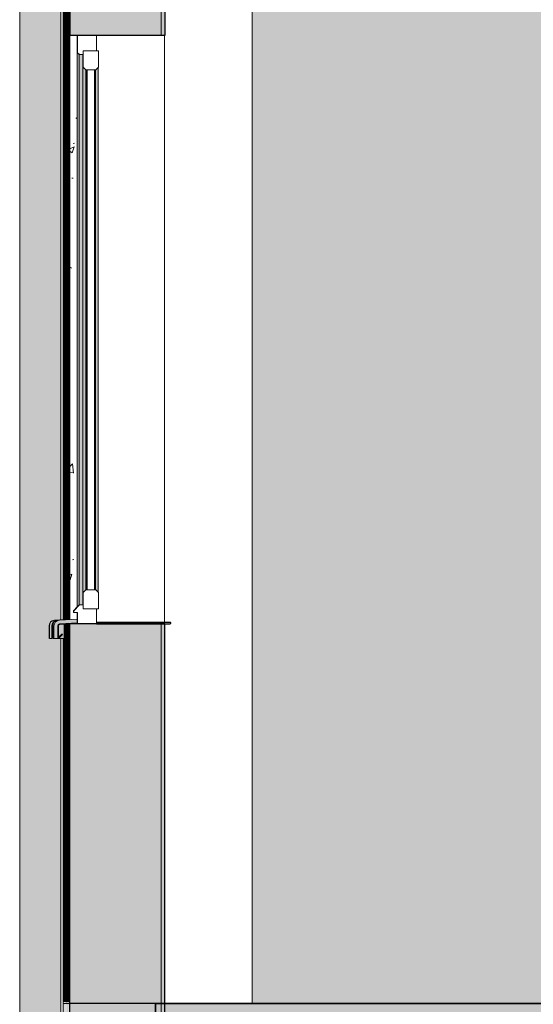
# Model space of a CAD drawing. Header units: millimetres. Extents: x -48837 to 98707, y -908 to 19261.
# Tile 106 of 143: x -25969 to -24616, y 7365 to 9959. Entities that reach past the tile are written whole.
import ezdxf

# ---------------------------------------------------------------- set-up
doc = ezdxf.new("R2010")
doc.units = ezdxf.units.MM
for name, color, linetype, lineweight in [('A-FLOR', 192, 'Continuous', 9), ('A-FLOR-PATT', 8, 'Continuous', 35), ('A-GENM', 13, 'Continuous', 9), ('A-GLAZ', 151, 'Continuous', 9), ('A-GLAZ-SILL', 1, 'Continuous', 9), ('A-WALL', 113, 'Continuous', 9), ('A-WALL-PATT', 111, 'Continuous', 9)]:
    doc.layers.add(name, color=color, linetype=linetype, lineweight=lineweight)
pattern_1 = [(89.954, (-25839.905, 5000), (0.174203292, -15.9391449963), [14.593, -160.525]), (270.627, (-25839.905, 5000), (-0.0337388, 191.0570706), [1.328, -14.612]), (90.01, (-25839.891, 4998.672), (0.1414361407, 175.1180273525), [15.921, -175.135]), (89.947, (-25839.905, 5050.8), (0.259109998, -42.04225767), [20.619, -226.807]), (90.006, (-25839.884, 5047.297), (0.229089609, 247.426025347), [24.122, -265.346]), (270.354, (-25839.905, 5050.8), (0.2263003, 247.4261207), [3.504, -38.539]), (89.857, (-25839.881, 5038.1), (0.144763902, -102.265679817), [6.827, -75.096]), (270.081, (-25839.881, 5038.1), (0.060610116, 184.188269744), [8.522, -93.743]), (89.982, (-25839.869, 5029.578), (0.2037368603, 81.922940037), [15.349, -168.839]), (89.928, (-25839.905, 5000), (0.0032550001, 84.5550626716), [2.041, -98.775, 2.041, -101.558, -102.439]), (89.928, (-25839.905, 5000), (0.0032550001, 84.5550626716), [-204.415, 2.041, -100.398]), (89.583, (-25839.905, 5000), (0.06410896, 100.18018666), [0.438, -12.227, 0.438, -20.682, -8.372]), (89.583, (-25839.905, 5000), (0.06410896, 100.18018666), [-33.784, 0.438, -7.934]), (270.086, (-25839.96, 5000), (0.129598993, -5.7288119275), [1.801, -32.317, 1.801, -104.648, -141.251]), (270.086, (-25839.96, 5000), (0.129598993, -5.7288119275), [-140.568, 1.801, -139.449]), (270.06, (-25839.984, 5000), (0.1413728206, 25.4271619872), [2.265, -53.505, 2.265, -86.624, -126.126]), (270.06, (-25839.984, 5000), (0.1413728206, 25.4271619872), [-144.659, 2.265, -123.861])]
pattern_2 = [(50, (-11043.55, 5000), (182.1839, -15.9384), [19.05, -209.55]), (355, (-11043.55, 5000), (-35.2424, 191.0566), [15.24, -167.64]), (100.451, (-11028.37, 4998.67), (146.9425, 175.1167), [16.19, -178.09]), (46.184, (-11043.55, 5050.8), (271.0796, -42.0426), [28.575, -314.325]), (96.636, (-11020.96, 5047.3), (237.4025, 247.427), [24.285, -267.135]), (351.184, (-11043.55, 5050.8), (237.4046, 247.425), [22.86, -251.46]), (21, (-11018.15, 5038.1), (151.6149, -102.2655), [19.05, -209.55]), (326, (-11018.15, 5038.1), (61.8024, 184.1877), [15.24, -167.64]), (71.451, (-11005.52, 5029.58), (213.417, 81.9214), [16.19, -178.09]), (37.5, (-11043.55, 5000), (3.08832, 84.55508), [3.353, -162.255, 3.353, -166.827, -168.275]), (37.5, (-11043.55, 5000), (3.08832, 84.55508), [-335.788, 3.353, -164.922]), (7.5, (-11043.55, 5000), (66.81944, 100.18075), [3.353, -93.675, 3.353, -158.445, -64.135]), (7.5, (-11043.55, 5000), (66.81944, 100.18075), [-258.826, 3.353, -60.782]), (327.5, (-11100.194, 5000), (135.5905, -5.7289), [3.353, -60.147, 3.353, -194.767, -262.89]), (327.5, (-11100.194, 5000), (135.5905, -5.7289), [-261.62, 3.353, -259.537]), (317.5, (-11125.59, 5000), (148.1289, 25.4268), [3.353, -79.197, 3.353, -128.219, -186.69]), (317.5, (-11125.59, 5000), (148.1289, 25.4268), [-214.122, 3.353, -183.337])]
pattern_3 = [(50, (-11044.99, 5000), (182.1839, -15.9384), [19.05, -209.55]), (355, (-11044.99, 5000), (-35.2424, 191.0566), [15.24, -167.64]), (100.451, (-11029.8, 4998.67), (146.9425, 175.1167), [16.19, -178.09]), (46.184, (-11045, 5050.8), (271.0796, -42.0426), [28.575, -314.325]), (96.636, (-11022.4, 5047.3), (237.4025, 247.427), [24.285, -267.135]), (351.184, (-11045, 5050.8), (237.4046, 247.425), [22.86, -251.46]), (21, (-11019.59, 5038.1), (151.6149, -102.2655), [19.05, -209.55]), (326, (-11019.59, 5038.1), (61.8024, 184.1877), [15.24, -167.64]), (71.451, (-11006.95, 5029.58), (213.417, 81.9214), [16.19, -178.09]), (37.5, (-11044.99, 5000), (3.08832, 84.55508), [3.353, -162.255, 3.353, -166.827, -168.275]), (37.5, (-11044.99, 5000), (3.08832, 84.55508), [-335.788, 3.353, -164.922]), (7.5, (-11044.99, 5000), (66.81944, 100.18075), [3.353, -93.675, 3.353, -158.445, -64.135]), (7.5, (-11044.99, 5000), (66.81944, 100.18075), [-258.826, 3.353, -60.782]), (327.5, (-11101.63, 5000), (135.5905, -5.7289), [3.353, -60.147, 3.353, -194.767, -262.89]), (327.5, (-11101.63, 5000), (135.5905, -5.7289), [-261.62, 3.353, -259.537]), (317.5, (-11127.03, 5000), (148.1289, 25.4268), [3.353, -79.197, 3.353, -128.219, -186.69]), (317.5, (-11127.03, 5000), (148.1289, 25.4268), [-214.122, 3.353, -183.337])]
pattern_4 = [(50, (-11047.86, 5000), (182.1839, -15.9384), [19.05, -209.55]), (355, (-11047.86, 5000), (-35.2424, 191.0566), [15.24, -167.64]), (100.451, (-11032.68, 4998.67), (146.9425, 175.1167), [16.19, -178.09]), (46.184, (-11047.86, 5050.8), (271.0796, -42.0426), [28.575, -314.325]), (96.636, (-11025.27, 5047.3), (237.4025, 247.427), [24.285, -267.135]), (351.184, (-11047.86, 5050.8), (237.4046, 247.425), [22.86, -251.46]), (21, (-11022.46, 5038.1), (151.6149, -102.2655), [19.05, -209.55]), (326, (-11022.46, 5038.1), (61.8024, 184.1877), [15.24, -167.64]), (71.451, (-11009.83, 5029.58), (213.417, 81.9214), [16.19, -178.09]), (37.5, (-11047.86, 5000), (3.08832, 84.55508), [3.353, -162.255, 3.353, -166.827, -168.275]), (37.5, (-11047.86, 5000), (3.08832, 84.55508), [-335.788, 3.353, -164.922]), (7.5, (-11047.86, 5000), (66.81944, 100.18075), [3.353, -93.675, 3.353, -158.445, -64.135]), (7.5, (-11047.86, 5000), (66.81944, 100.18075), [-258.826, 3.353, -60.782]), (327.5, (-11104.5, 5000), (135.5905, -5.7289), [3.353, -60.147, 3.353, -194.767, -262.89]), (327.5, (-11104.5, 5000), (135.5905, -5.7289), [-261.62, 3.353, -259.537]), (317.5, (-11129.9, 5000), (148.1289, 25.4268), [3.353, -79.197, 3.353, -128.219, -186.69]), (317.5, (-11129.9, 5000), (148.1289, 25.4268), [-214.122, 3.353, -183.337])]
pattern_5 = [(50, (-11049.3, 5000), (182.1839, -15.9384), [19.05, -209.55]), (355, (-11049.3, 5000), (-35.2424, 191.0566), [15.24, -167.64]), (100.451, (-11034.12, 4998.67), (146.9425, 175.1167), [16.19, -178.09]), (46.184, (-11049.3, 5050.8), (271.0796, -42.0426), [28.575, -314.325]), (96.636, (-11026.7, 5047.3), (237.4025, 247.427), [24.285, -267.135]), (351.184, (-11049.3, 5050.8), (237.4046, 247.425), [22.86, -251.46]), (21, (-11023.9, 5038.1), (151.6149, -102.2655), [19.05, -209.55]), (326, (-11023.9, 5038.1), (61.8024, 184.1877), [15.24, -167.64]), (71.451, (-11011.26, 5029.58), (213.417, 81.9214), [16.19, -178.09]), (37.5, (-11049.3, 5000), (3.08832, 84.55508), [3.353, -162.255, 3.353, -166.827, -168.275]), (37.5, (-11049.3, 5000), (3.08832, 84.55508), [-335.788, 3.353, -164.922]), (7.5, (-11049.3, 5000), (66.81944, 100.18075), [3.353, -93.675, 3.353, -158.445, -64.135]), (7.5, (-11049.3, 5000), (66.81944, 100.18075), [-258.826, 3.353, -60.782]), (327.5, (-11105.94, 5000), (135.5905, -5.7289), [3.353, -60.147, 3.353, -194.767, -262.89]), (327.5, (-11105.94, 5000), (135.5905, -5.7289), [-261.62, 3.353, -259.537]), (317.5, (-11131.34, 5000), (148.1289, 25.4268), [3.353, -79.197, 3.353, -128.219, -186.69]), (317.5, (-11131.34, 5000), (148.1289, 25.4268), [-214.122, 3.353, -183.337])]

# ---------------------------------------------------------------- blocks, each defined once
blk = doc.blocks.new('Conduit Gaz - Conduit Gaz-1063074-Coupe 1')
at = {"layer": 'A-GENM'}
h = blk.add_hatch(color=256, dxfattribs=at)
h.paths.add_polyline_path([(-25915, 4165.3), (-25915, 11222.8), (-25969, 11222.8), (-25969, 4165.3), (-25920.1, 4165.3)])
h.paths.add_polyline_path([(-25918.4, 11166.5), (-25918.4, 11170.5), (-25916.4, 11168.5), (-25918.4, 11166.5)])
h = blk.add_hatch(color=256, dxfattribs=at)
h.paths.add_polyline_path([(-25862.8, 11220.6), (-25862.8, 11220.7), (-25862.1, 11222.8), (-25862.8, 11222.8), (-25862.8, 11220.7)])
h.paths.add_polyline_path([(-25906.1, 4165.3), (-25861, 4165.3), (-25861.8, 5083.9), (-25891.8, 5083.9), (-25890.7, 5119.7), (-25886.6, 5127.8), (-25874.7, 5132.1), (-25861, 5132.8), (-25861.7, 8329.3), (-25891.8, 8329.3), (-25890.7, 8365.2), (-25886.6, 8373.2), (-25874.6, 8377.5), (-25861, 8378.3), (-25861, 11027.4), (-25868.5, 11027.4), (-25868.1, 11075), (-25861, 11075), (-25861, 11114.5), (-25913.5, 11168.5), (-25862.8, 11220.6), (-25862.8, 11222.8), (-25915, 11222.8), (-25915, 4165.3)])
for p, q in [((-25969, 11222.8), (-25969, 4165.3)), ((-25861, 8378.3), (-25861, 11027.4)), ((-25861, 5132.8), (-25861, 8329.3))]:
    blk.add_line(p, q, dxfattribs=at)
blk = doc.blocks.new('Fenêtre type 1 - 115 x 155 cm-V8-Coupe 1')
at = {"layer": 'A-GLAZ', "lineweight": 25}
for points in [[(-25817.3, 8412.3), (-25812.3, 8418), (-25812.3, 9867.3), (-25817.3, 9872.3), (-25817.3, 8417.3)], [(-25811.6, 8417.3), (-25802.3, 8417.3), (-25802.3, 9867.3), (-25812.3, 9867.3), (-25812.3, 8417.3)], [(-25802.3, 8450.2), (-25795.2, 8457.3), (-25795.2, 9827.3), (-25802.3, 9834.4), (-25802.3, 8457.3)], [(-25795.2, 9827.3), (-25795.2, 9828), (-25801.6, 9833.7)], [(-25762.3, 8450.9), (-25762.3, 9833.7), (-25769.3, 9827.3), (-25768.7, 8457.3)], [(-25792.3, 8457.3), (-25791.6, 8457.3), (-25792.3, 8459.6)], [(-25817.4, 8412.3), (-25817.3, 8412.3), (-25817.4, 8417.3)], [(-25802.3, 8417.3), (-25801.6, 8417.3), (-25802.3, 8425.9)], [(-25817.3, 8369.8), (-25816.6, 8369.9), (-25817.4, 8369.9)]]:
    blk.add_hatch(color=9, dxfattribs=at).paths.add_polyline_path(points)
h = blk.add_hatch(color=9, dxfattribs=at)
h.paths.add_polyline_path([(-25794.5, 8457.3), (-25792.3, 8457.3), (-25792.3, 9827.3), (-25795.2, 9827.3), (-25795.2, 8457.3)])
h.paths.add_polyline_path([(-25771.6, 8457.3), (-25769.3, 8457.3), (-25769.3, 9827.3), (-25771.6, 9827.3), (-25771.6, 8480.2)])
at = {"layer": 'A-GLAZ-SILL', "lineweight": 25}
for points in [[(-25868.8, 8329.3), (-25868.2, 8364.8), (-25865.4, 8367.2), (-25863.3, 8367.4), (-25817.3, 8369.9), (-25817.3, 8379.9), (-25864.6, 8377.4), (-25874.7, 8372.7), (-25878.8, 8362.4), (-25878.8, 8329.3)], [(-25857.6, 8329.3), (-25852.3, 8329.3), (-25852.5, 8366.5), (-25864, 8365.9), (-25866.6, 8362.4), (-25866.6, 8332.2), (-25857.2, 8340), (-25857.1, 8338.8), (-25866.5, 8329.3)], [(-25868.8, 8329.3), (-25868.1, 8329.3), (-25868.8, 8345.9)]]:
    blk.add_hatch(color=9, dxfattribs=at).paths.add_polyline_path(points)
at = {"layer": 'A-GLAZ'}
for p, q in [((-25817.4, 9872.3), (-25817.4, 9917.3)), ((-25817.3, 8412.3), (-25817.3, 9872.3)), ((-25812.3, 9867.3), (-25817.3, 9872.3)), ((-25817.3, 9872.3), (-25816.6, 9872.3)), ((-25812.3, 9867.3), (-25812.3, 8417.3)), ((-25811.6, 9867.3), (-25812.3, 9867.3)), ((-25802.3, 9867.3), (-25802.3, 9834.4)), ((-25802.3, 8450.2), (-25802.3, 9834.4)), ((-25802.3, 9834.4), (-25801.6, 9834.4)), ((-25795.2, 9827.3), (-25802.3, 9834.4)), ((-25762.3, 9833.7), (-25762.3, 8450.9)), ((-25795.2, 9827.3), (-25795.2, 8457.3)), ((-25795.2, 9827.3), (-25794.5, 9827.3)), ((-25792.3, 9827.3), (-25792.3, 8457.3)), ((-25769.3, 9827.3), (-25769.3, 8457.3)), ((-25795.2, 8457.3), (-25802.3, 8450.2)), ((-25794.5, 8457.3), (-25795.2, 8457.3)), ((-25801.6, 8450.2), (-25802.3, 8450.2)), ((-25802.3, 8450.2), (-25802.3, 8417.3)), ((-25827.4, 8402.3), (-25817.4, 8412.3)), ((-25817.3, 8412.3), (-25817.4, 8412.3)), ((-25817.3, 8412.3), (-25817.4, 8412.3)), ((-25812.3, 8417.3), (-25817.3, 8412.3)), ((-25811.6, 8417.3), (-25812.3, 8417.3)), ((-25827.4, 8397.3), (-25827.4, 8402.3)), ((-25826.6, 8402.3), (-25827.4, 8402.3)), ((-25826.6, 8397.3), (-25827.4, 8397.3)), ((-25817.4, 8379.9), (-25817.4, 8397.3)), ((-25572.5, 8371.3), (-25572.4, 8371.3)), ((-25572.4, 8368.3), (-25572.5, 8368.3)), ((-25572.4, 8371.3), (-25571.6, 8371.3)), ((-25571.6, 8368.3), (-25572.4, 8368.3))]:
    blk.add_line(p, q, dxfattribs=at)
at = {"layer": 'A-GLAZ', "lineweight": 18}
for p, q in [((-25816.6, 9917.3), (-25816.6, 9872.3)), ((-25816.6, 9917.3), (-25766.6, 9917.3)), ((-25766.6, 9877.3), (-25766.6, 9917.3)), ((-25811.6, 9867.3), (-25816.6, 9872.3)), ((-25801.6, 9867.3), (-25811.6, 9867.3)), ((-25801.6, 9834.4), (-25801.6, 9877.3)), ((-25761.6, 9877.3), (-25801.6, 9877.3)), ((-25801.6, 9867.3), (-25801.6, 9877.3)), ((-25766.6, 9877.3), (-25801.6, 9877.3)), ((-25761.6, 9877.3), (-25761.6, 9834.4)), ((-25801.6, 9834.4), (-25794.5, 9827.3)), ((-25761.6, 9834.4), (-25768.7, 9827.3)), ((-25794.5, 9827.3), (-25768.7, 9827.3)), ((-25791.6, 9827.3), (-25791.6, 8457.3)), ((-25791.6, 9827.3), (-25771.6, 9827.3)), ((-25771.6, 8457.3), (-25771.6, 9827.3)), ((-25801.6, 8450.2), (-25794.5, 8457.3)), ((-25794.5, 8457.3), (-25768.7, 8457.3)), ((-25771.6, 8457.3), (-25791.6, 8457.3)), ((-25761.6, 8450.2), (-25768.7, 8457.3)), ((-25801.6, 8407.3), (-25801.6, 8450.2)), ((-25761.6, 8407.3), (-25761.6, 8450.2)), ((-25826.6, 8402.3), (-25811.6, 8417.3)), ((-25811.6, 8417.3), (-25801.6, 8417.3)), ((-25801.6, 8407.3), (-25801.6, 8417.3)), ((-25801.6, 8407.3), (-25761.6, 8407.3)), ((-25766.6, 8407.3), (-25801.6, 8407.3)), ((-25766.6, 8367.3), (-25766.6, 8407.3)), ((-25826.6, 8397.3), (-25826.6, 8402.3)), ((-25816.6, 8397.3), (-25826.6, 8397.3)), ((-25816.6, 8397.3), (-25816.6, 8367.3)), ((-25766.6, 8367.3), (-25816.6, 8367.3))]:
    blk.add_line(p, q, dxfattribs=at)
at = {"layer": 'A-GLAZ', "lineweight": 25}
for p, q in [((-25766.6, 8372.3), (-25572.6, 8372.3)), ((-25766.6, 8372.3), (-25766.6, 8367.3)), ((-25766.6, 8367.3), (-25572.6, 8367.3)), ((-25572.6, 8372.3), (-25571.6, 8371.3)), ((-25572.6, 8367.3), (-25571.6, 8368.3)), ((-25571.6, 8371.3), (-25571.6, 8368.3))]:
    blk.add_line(p, q, dxfattribs=at)
at = {"layer": 'A-GLAZ-SILL'}
for p, q in [((-25817.3, 8379.9), (-25864.6, 8377.4)), ((-25817.3, 8379.9), (-25817.3, 8369.9)), ((-25878.8, 8362.4), (-25878.8, 8329.3)), ((-25868.8, 8362.4), (-25868.8, 8329.3)), ((-25852.3, 8329.3), (-25852.3, 8366.5)), ((-25868.8, 8329.3), (-25878.8, 8329.3)), ((-25868.8, 8329.3), (-25868.1, 8329.3)), ((-25852.3, 8329.3), (-25867.3, 8329.3)), ((-25858.4, 8340.4), (-25866.6, 8332.2)), ((-25858.4, 8340.4), (-25857.6, 8340.4))]:
    blk.add_line(p, q, dxfattribs=at)
at = {"layer": 'A-GLAZ-SILL', "lineweight": 18}
for p, q in [((-25868.1, 8362.4), (-25868.1, 8329.3)), ((-25866.6, 8331.4), (-25866.6, 8362.4)), ((-25816.6, 8369.9), (-25863.3, 8367.4)), ((-25816.6, 8368.4), (-25863.2, 8365.9)), ((-25816.6, 8368.4), (-25816.6, 8369.9)), ((-25868.1, 8329.3), (-25866.6, 8329.3)), ((-25857.6, 8340.4), (-25866.6, 8331.4)), ((-25866.6, 8329.3), (-25856.6, 8339.3)), ((-25856.6, 8339.3), (-25857.6, 8340.4))]:
    blk.add_line(p, q, dxfattribs=at)
for radius in [5, 3.54]:
    blk.add_arc((-25863.1, 8362.4), radius, 93, 180, dxfattribs=at)
at = {"layer": 'A-GLAZ-SILL'}
for major_axis in [(0, 15), (0, 5), (0, 3.54)]:
    blk.add_ellipse((-25863.8, 8362.4), major_axis=major_axis, ratio=1, start_param=0.05236, end_param=1.570796, dxfattribs=at)
blk = doc.blocks.new('Fenêtre type 1 - 115 x 155 cm-V9-Coupe 1')
at = {"layer": 'A-GLAZ-SILL'}
blk.add_hatch(color=254, dxfattribs=at).paths.add_polyline_path([(-25882.1, 8329.3), (-25881.9, 8362.7), (-25877.9, 8372.7), (-25866.5, 8377.5), (-25868.9, 8377.4), (-25879, 8372.7), (-25883.2, 8359.7), (-25883.2, 8329.3)])
h = blk.add_hatch(color=254, dxfattribs=at)
h.paths.add_polyline_path([(-25878.8, 8329.3), (-25877.9, 8364.8), (-25874.7, 8372.7), (-25864.1, 8377.4), (-25868.2, 8377.2), (-25877.9, 8372.7), (-25882.1, 8361.7), (-25882.1, 8329.3)])
h.paths.add_polyline_path([(-25868.1, 8329.3), (-25866.6, 8330.1), (-25867.3, 8330.4)])
h.paths.add_polyline_path([(-25867.3, 8362.4), (-25863.3, 8367.4), (-25866.7, 8366.5), (-25868.7, 8363.7), (-25868.1, 8362.4), (-25867.3, 8362.4)])
for p, q in [((-25840.5, 8378.9), (-25868.9, 8377.4)), ((-25840.5, 8378.8), (-25867.8, 8377.4)), ((-25883.2, 8362.4), (-25883.2, 8329.3)), ((-25882.1, 8362.4), (-25882.1, 8329.3)), ((-25882.1, 8329.3), (-25878.8, 8329.3))]:
    blk.add_line(p, q, dxfattribs=at)
for centre in [(-25868.2, 8362.4), (-25867.1, 8362.4)]:
    blk.add_ellipse(centre, major_axis=(0, 15), ratio=1, start_param=0.05236, end_param=1.570796, dxfattribs=at)
blk = doc.blocks.new('Fenêtre type 1 - 115 x 155 cm-V10-Coupe 1')
at = {"layer": 'A-GLAZ-SILL'}
for points in [[(-25883.5, 8329.3), (-25882.5, 8364.8), (-25877.9, 8373.4), (-25867.8, 8377.5), (-25870.8, 8377.2), (-25880.5, 8372.7), (-25884.6, 8359.7), (-25884.6, 8329.3)], [(-25883.2, 8329.3), (-25882.1, 8365.2), (-25877.9, 8373.2), (-25867.8, 8377.5), (-25870.8, 8376.7), (-25879.5, 8372.5), (-25883.5, 8362.3), (-25883.5, 8329.3)]]:
    blk.add_hatch(color=254, dxfattribs=at).paths.add_polyline_path(points)
for p, q in [((-25841.9, 8378.9), (-25870.4, 8377.4)), ((-25884.6, 8362.4), (-25884.6, 8329.3)), ((-25883.5, 8362.4), (-25883.5, 8329.3))]:
    blk.add_line(p, q, dxfattribs=at)
for centre in [(-25869.6, 8362.4), (-25868.5, 8362.4)]:
    blk.add_ellipse(centre, major_axis=(0, 15), ratio=1, start_param=0.05236, end_param=1.570796, dxfattribs=at)
blk = doc.blocks.new('Fenêtre type 1 - 115 x 155 cm-V13-Coupe 1')
at = {"layer": 'A-GLAZ-SILL'}
for points in [[(-25890.7, 8329.3), (-25890.6, 8362.7), (-25886.6, 8372.7), (-25874.7, 8377.5), (-25880.5, 8376.1), (-25887.7, 8372.7), (-25891.8, 8359.7), (-25891.8, 8329.3)], [(-25884.6, 8329.3), (-25883.5, 8365.2), (-25879, 8373.4), (-25867.8, 8377.5), (-25879.4, 8376.1), (-25886.6, 8372.7), (-25890.7, 8361), (-25890.7, 8329.3)]]:
    blk.add_hatch(color=254, dxfattribs=at).paths.add_polyline_path(points)
for p, q in [((-25849.1, 8378.9), (-25877.6, 8377.4)), ((-25849.1, 8378.8), (-25876.5, 8377.4)), ((-25891.8, 8362.4), (-25891.8, 8329.3)), ((-25890.7, 8362.4), (-25890.7, 8329.3)), ((-25890.7, 8329.3), (-25884.6, 8329.3))]:
    blk.add_line(p, q, dxfattribs=at)
for centre in [(-25876.8, 8362.4), (-25875.7, 8362.4)]:
    blk.add_ellipse(centre, major_axis=(0, 15), ratio=1, start_param=0.05236, end_param=1.570796, dxfattribs=at)

msp = doc.modelspace()

# ---------------------------------------------------------------- hatches: boundary and pattern name
at = {"layer": 'A-FLOR-PATT'}
h = msp.add_hatch(color=7, dxfattribs=at)
h.paths.add_polyline_path([(-25611.588, 7167.308), (-14041.582, 7167.308), (-14041.582, 7367.308), (-25611.588, 7367.308)])
h.paths.add_polyline_path([(-4976.821, 7167.308), (-4976.821, 7367.308), (-7668.579, 7367.308), (-7668.579, 7167.308), (-5194.719, 7167.308)])
at = {"layer": 'A-WALL'}
h = msp.add_hatch(color=7, dxfattribs=at)
h.paths.add_polyline_path([(-25596.588, 7367.308), (-25586.588, 7367.308), (-25586.588, 8367.308), (-25596.588, 8367.308), (-25596.588, 8345.855)])
h.paths.add_polyline_path([(-25596.588, 9917.308), (-25586.588, 9917.308), (-25586.588, 11053.308), (-25596.588, 11053.308), (-25596.588, 10266.101)])
h = msp.add_hatch(color=7, dxfattribs=at)
h.paths.add_polyline_path([(-25586.588, 4121.873), (-25586.588, 5121.873), (-25596.588, 5121.873), (-25596.588, 4121.873)])
h.paths.add_polyline_path([(-25596.588, 6671.873), (-25586.588, 6671.873), (-25586.588, 7367.308), (-25596.588, 7367.308), (-25596.588, 7065.692)])
at = {"layer": 'A-WALL-PATT'}
h = msp.add_hatch(color=7, dxfattribs=at)
h.paths.add_polyline_path([(-25679.996, 7367.308), (-25596.588, 7367.308), (-25596.588, 8367.308), (-25836.588, 8367.308), (-25836.588, 7367.308), (-25735.663, 7367.308)])
h.paths.add_polyline_path([(-25596.588, 9917.308), (-25596.588, 11053.308), (-25836.588, 11053.308), (-25836.588, 9917.308), (-25679.996, 9917.308)])
h = msp.add_hatch(color=256, dxfattribs=at)
h.paths.add_polyline_path([(-23898.668, 7367.308), (-20109.647, 7367.308), (-20109.647, 10123.308), (-25356.482, 10123.308), (-25356.482, 7367.308)])
h.paths.add_polyline_path([(-18727.258, 7367.308), (-17204.104, 7367.308), (-17204.104, 9665.382), (-18736.661, 9665.382), (-18736.661, 9417.308), (-18727.258, 9417.308), (-18727.258, 7385.733)])
h.paths.add_polyline_path([(-21999.206, 8367.308), (-23159.192, 8368.311), (-23159.191, 8372.308), (-23149.206, 8372.308), (-23149.206, 9917.308), (-21999.206, 9917.308), (-21999.206, 8372.308), (-21989.192, 8371.305), (-21989.193, 8367.308)])
h.paths.add_polyline_path([(-21659.193, 8367.308), (-21659.192, 8372.308), (-21649.206, 8372.308), (-21649.206, 9917.308), (-20499.207, 9917.308), (-20499.207, 8372.308), (-20489.193, 8371.305), (-20489.193, 8367.308), (-21649.206, 8367.308)])
h.paths.add_polyline_path([(2736.552, 10853.308), (2837.345, 10853.308), (2837.345, 11053.243), (2751.552, 11053.243), (2751.552, 11038.768), (2736.552, 11033.308), (-4316.085, 11033.308), (-4316.085, 10998.543), (-4276.085, 10998.543), (-4276.085, 10948.543), (-4316.085, 10948.543), (-4316.085, 10853.308), (2722.455, 10853.308)])
h.paths.add_polyline_path([(-20448.291, 10853.308), (-20448.291, 11033.308), (-21193.223, 11033.308), (-21193.223, 10937.532), (-21524.854, 10937.532), (-21524.854, 11033.308), (-21584.143, 11033.308), (-21584.143, 10937.198), (-21058.877, 10937.198), (-21058.877, 10853.308)])
h.paths.add_polyline_path([(-19445.347, 10853.308), (-19091.831, 10853.308), (-19091.831, 11033.308), (-20151.772, 11033.308), (-20151.772, 10853.308), (-19993.839, 10853.308)])
h.paths.add_polyline_path([(-23898.668, 10853.308), (-23303.016, 10853.308), (-23303.016, 11033.308), (-25178.353, 11033.308), (-25178.353, 10853.308), (-24789.332, 10853.308)])
h.paths.add_polyline_path([(-25338.592, 10853.308), (-25338.592, 11033.308), (-25488.99, 11033.308), (-25504.004, 11038.768), (-25504.004, 11053.243), (-25586.588, 11053.124), (-25586.588, 10853.308)])
h.paths.add_polyline_path([(-23006.497, 10853.308), (-21880.662, 10853.308), (-21880.662, 11033.308), (-23006.497, 11033.308), (-23006.497, 10906.183)])
h.paths.add_polyline_path([(-6511.97, 10853.308), (-6511.97, 11023.308), (-6519.477, 11023.308), (-6519.477, 11033.308), (-7608.237, 11033.308), (-7608.237, 10998.543), (-7568.199, 10998.543), (-7568.199, 10948.543), (-7608.237, 10948.543), (-7608.237, 10853.308), (-6636.47, 10853.308)])
h.paths.add_polyline_path([(-5361.712, 10853.308), (-5361.712, 10948.543), (-5401.75, 10948.543), (-5400.673, 10998.543), (-5361.712, 10998.543), (-5361.712, 11033.308), (-5853.553, 11033.308), (-5853.553, 11023.308), (-5861.06, 11023.308), (-5861.06, 10853.308), (-5640.051, 10853.308)])
h.paths.add_polyline_path([(-18554.683, 10853.308), (-17969.744, 10853.308), (-17969.744, 11023.308), (-17977.251, 11023.308), (-17977.251, 11033.308), (-18795.312, 11033.308), (-18795.312, 10853.308)])
h.paths.add_polyline_path([(-16768.595, 10853.308), (-16636.893, 10853.308), (-16636.893, 11033.308), (-16761.088, 11033.308), (-16761.088, 11023.308), (-16768.595, 11023.308), (-16768.595, 10906.183)])
h.paths.add_polyline_path([(-9041.76, 10853.308), (-9004.973, 10853.308), (-9004.973, 10948.543), (-9041.76, 10948.543), (-9041.76, 10878.67)])
h.paths.add_polyline_path([(-9004.973, 10998.543), (-9004.973, 11033.308), (-9041.76, 11033.308), (-9041.76, 10998.543)])
h = msp.add_hatch(dxfattribs=at)
h.set_pattern_fill('FP_3', color=256, style=0, pattern_type=2)
h.set_pattern_definition(pattern_1)
h.paths.add_polyline_path([(-25836.588, 7367.308), (-25837.614, 7371.873), (-25838.831, 8367.191), (-25838.859, 8367.189), (-25838.859, 7371.873)])
h.paths.add_polyline_path([(-25836.588, 7367.308), (-25839.051, 7371.873), (-25839.387, 8367.162), (-25840.296, 8367.114), (-25840.296, 7371.873)])
h.paths.add_polyline_path([(-25836.588, 7367.308), (-25840.487, 7371.873), (-25841.704, 8367.04), (-25841.732, 8365.912), (-25841.732, 7371.873)])
h.paths.add_polyline_path([(-25836.588, 7367.308), (-25841.923, 7371.873), (-25843.14, 8366.965), (-25843.168, 8365.912), (-25843.168, 7371.873)])
h.paths.add_polyline_path([(-25836.588, 7367.308), (-25843.36, 7371.873), (-25844.268, 8366.906), (-25844.605, 8365.912), (-25844.605, 7371.873)])
h.paths.add_polyline_path([(-25854.1, 7367.308), (-25853.414, 7371.873), (-25854.1, 7385.733)])
h.paths.add_polyline_path([(-25854.1, 7367.308), (-25851.978, 7371.873), (-25852.899, 8329.308), (-25853.223, 8329.308), (-25853.223, 7371.873)])
h.paths.add_polyline_path([(-25854.1, 7367.308), (-25850.542, 7371.873), (-25851.758, 8366.513), (-25851.787, 8365.912), (-25851.787, 7371.873)])
h.paths.add_polyline_path([(-25836.588, 7367.308), (-25844.796, 7371.873), (-25846.013, 8366.814), (-25846.041, 8365.912), (-25846.996, 7371.332), (-25854.1, 7367.308), (-25846.996, 7367.308)])
h.paths.add_polyline_path([(-25854.1, 7367.308), (-25846.233, 7371.873), (-25847.449, 8366.739), (-25847.477, 8365.912), (-25847.477, 7371.873)])
h.paths.add_polyline_path([(-25854.1, 7367.308), (-25847.669, 7371.873), (-25848.577, 8366.68), (-25848.914, 8365.912), (-25848.914, 7371.873)])
h.paths.add_polyline_path([(-25854.1, 7367.308), (-25849.105, 7371.873), (-25850.278, 8366.591), (-25850.35, 8365.912), (-25850.35, 7371.873)])
h.paths.add_polyline_path([(-25849.177, 8378.505), (-25849.105, 8378.509), (-25849.131, 11028.327), (-25850.35, 11027.433), (-25850.278, 9917.308), (-25849.177, 9917.308), (-25849.177, 8379.872)])
h.paths.add_polyline_path([(-25848.914, 8378.519), (-25847.669, 8378.584), (-25847.677, 11028.857), (-25848.914, 11027.433), (-25848.914, 8379.872)])
h.paths.add_polyline_path([(-25847.477, 8378.594), (-25847.406, 8378.598), (-25846.261, 8378.658), (-25846.233, 8378.66), (-25846.996, 11029.105), (-25847.477, 11028.929), (-25847.477, 8379.872)])
h.paths.add_polyline_path([(-25854.1, 8378.624), (-25853.414, 8378.66), (-25854.1, 8379.872)])
h.paths.add_polyline_path([(-25840.559, 8378.656), (-25840.487, 8378.66), (-25840.489, 11031.473), (-25841.732, 11031.02), (-25841.66, 9917.308), (-25840.559, 9917.308), (-25840.559, 8379.872)])
h.paths.add_polyline_path([(-25846.041, 8378.67), (-25845.969, 8378.673), (-25844.825, 8378.733), (-25844.796, 8379.872), (-25844.82, 11029.896), (-25846.041, 11029.452), (-25846.041, 8379.872)])
h.paths.add_polyline_path([(-25853.223, 8378.67), (-25851.978, 8379.872), (-25851.987, 11027.433), (-25853.223, 11027.433), (-25853.223, 8379.872)])
h.paths.add_polyline_path([(-25840.296, 8378.67), (-25839.051, 8379.872), (-25839.051, 11031.996), (-25840.296, 11031.543), (-25840.296, 8379.872)])
h.paths.add_polyline_path([(-25844.605, 8378.745), (-25843.36, 8379.872), (-25843.368, 11030.425), (-25844.605, 11029.975), (-25844.605, 8379.872)])
h.paths.add_polyline_path([(-25851.787, 8378.745), (-25851.715, 8379.872), (-25850.57, 8378.809), (-25850.542, 8379.872), (-25851.588, 11027.433), (-25851.787, 11027.433), (-25851.787, 8379.872)])
h.paths.add_polyline_path([(-25838.859, 8378.745), (-25838.787, 8379.872), (-25837.643, 8378.809), (-25837.614, 8379.872), (-25837.614, 11032.519), (-25838.858, 11032.067), (-25838.859, 8379.872)])
h.paths.add_polyline_path([(-25841.995, 8378.806), (-25841.923, 8379.872), (-25841.925, 11030.95), (-25843.167, 11030.498), (-25841.995, 8379.872)])
h.paths.add_polyline_path([(-25837.423, 8378.82), (-25837.351, 8379.872), (-25837.423, 8379.872)])
h = msp.add_hatch(dxfattribs=at)
h.set_pattern_fill('FP_3', color=256, style=0, pattern_type=2)
h.set_pattern_definition(pattern_1)
h.paths.add_polyline_path([(-25836.588, 7367.308), (-25837.614, 7371.873), (-25838.831, 8367.191), (-25838.859, 8367.189), (-25838.859, 7371.873)])
h.paths.add_polyline_path([(-25836.588, 7367.308), (-25839.051, 7371.873), (-25839.387, 8367.162), (-25840.296, 8367.114), (-25840.296, 7371.873)])
h.paths.add_polyline_path([(-25836.588, 7367.308), (-25840.487, 7371.873), (-25841.704, 8367.04), (-25841.732, 8365.912), (-25841.732, 7371.873)])
h.paths.add_polyline_path([(-25836.588, 7367.308), (-25841.923, 7371.873), (-25843.14, 8366.965), (-25843.168, 8365.912), (-25843.168, 7371.873)])
h.paths.add_polyline_path([(-25836.588, 7367.308), (-25843.36, 7371.873), (-25844.268, 8366.906), (-25844.605, 8365.912), (-25844.605, 7371.873)])
h.paths.add_polyline_path([(-25854.1, 7367.308), (-25853.414, 7371.873), (-25854.1, 7385.733)])
h.paths.add_polyline_path([(-25854.1, 7367.308), (-25851.978, 7371.873), (-25852.899, 8329.308), (-25853.223, 8329.308), (-25853.223, 7371.873)])
h.paths.add_polyline_path([(-25854.1, 7367.308), (-25850.542, 7371.873), (-25851.758, 8366.513), (-25851.787, 8365.912), (-25851.787, 7371.873)])
h.paths.add_polyline_path([(-25836.588, 7367.308), (-25844.796, 7371.873), (-25846.013, 8366.814), (-25846.041, 8365.912), (-25846.996, 7371.332), (-25854.1, 7367.308), (-25846.996, 7367.308)])
h.paths.add_polyline_path([(-25854.1, 7367.308), (-25846.233, 7371.873), (-25847.449, 8366.739), (-25847.477, 8365.912), (-25847.477, 7371.873)])
h.paths.add_polyline_path([(-25854.1, 7367.308), (-25847.669, 7371.873), (-25848.577, 8366.68), (-25848.914, 8365.912), (-25848.914, 7371.873)])
h.paths.add_polyline_path([(-25854.1, 7367.308), (-25849.105, 7371.873), (-25850.278, 8366.591), (-25850.35, 8365.912), (-25850.35, 7371.873)])
h.paths.add_polyline_path([(-25849.177, 8378.505), (-25849.105, 8378.509), (-25849.131, 11028.327), (-25850.35, 11027.433), (-25850.278, 9917.308), (-25849.177, 9917.308), (-25849.177, 8379.872)])
h.paths.add_polyline_path([(-25848.914, 8378.519), (-25847.669, 8378.584), (-25847.677, 11028.857), (-25848.914, 11027.433), (-25848.914, 8379.872)])
h.paths.add_polyline_path([(-25847.477, 8378.594), (-25847.406, 8378.598), (-25846.261, 8378.658), (-25846.233, 8378.66), (-25846.996, 11029.105), (-25847.477, 11028.929), (-25847.477, 8379.872)])
h.paths.add_polyline_path([(-25854.1, 8378.624), (-25853.414, 8378.66), (-25854.1, 8379.872)])
h.paths.add_polyline_path([(-25840.559, 8378.656), (-25840.487, 8378.66), (-25840.489, 11031.473), (-25841.732, 11031.02), (-25841.66, 9917.308), (-25840.559, 9917.308), (-25840.559, 8379.872)])
h.paths.add_polyline_path([(-25846.041, 8378.67), (-25845.969, 8378.673), (-25844.825, 8378.733), (-25844.796, 8379.872), (-25844.82, 11029.896), (-25846.041, 11029.452), (-25846.041, 8379.872)])
h.paths.add_polyline_path([(-25853.223, 8378.67), (-25851.978, 8379.872), (-25851.987, 11027.433), (-25853.223, 11027.433), (-25853.223, 8379.872)])
h.paths.add_polyline_path([(-25840.296, 8378.67), (-25839.051, 8379.872), (-25839.051, 11031.996), (-25840.296, 11031.543), (-25840.296, 8379.872)])
h.paths.add_polyline_path([(-25844.605, 8378.745), (-25843.36, 8379.872), (-25843.368, 11030.425), (-25844.605, 11029.975), (-25844.605, 8379.872)])
h.paths.add_polyline_path([(-25851.787, 8378.745), (-25851.715, 8379.872), (-25850.57, 8378.809), (-25850.542, 8379.872), (-25851.588, 11027.433), (-25851.787, 11027.433), (-25851.787, 8379.872)])
h.paths.add_polyline_path([(-25838.859, 8378.745), (-25838.787, 8379.872), (-25837.643, 8378.809), (-25837.614, 8379.872), (-25837.614, 11032.519), (-25838.858, 11032.067), (-25838.859, 8379.872)])
h.paths.add_polyline_path([(-25841.995, 8378.806), (-25841.923, 8379.872), (-25841.925, 11030.95), (-25843.167, 11030.498), (-25841.995, 8379.872)])
h.paths.add_polyline_path([(-25837.423, 8378.82), (-25837.351, 8379.872), (-25837.423, 8379.872)])
h = msp.add_hatch(dxfattribs=at)
h.set_pattern_fill('FP_12', color=256, style=0, pattern_type=2)
h.set_pattern_definition(pattern_4)
h.paths.add_polyline_path([(-25841.66, 8378.824), (-25840.56, 8379.872), (-25840.559, 9917.308), (-25841.66, 9917.308), (-25841.66, 8379.872)])
h = msp.add_hatch(dxfattribs=at)
h.set_pattern_fill('FP_12', color=256, style=0, pattern_type=2)
h.set_pattern_definition(pattern_4)
h.paths.add_polyline_path([(-25841.66, 8378.824), (-25840.56, 8379.872), (-25840.559, 9917.308), (-25841.66, 9917.308), (-25841.66, 8379.872)])
h = msp.add_hatch(dxfattribs=at)
h.set_pattern_fill('FP_10', color=256, style=0, pattern_type=2)
h.set_pattern_definition(pattern_2)
h.paths.add_polyline_path([(-25817.351, 8367.308), (-25817.351, 8368.316), (-25819.164, 8367.308)])
h.paths.add_polyline_path([(-25837.351, 8378.824), (-25817.351, 8379.872), (-25817.351, 8397.308), (-25826.588, 8397.308), (-25826.588, 8403.068), (-25817.351, 8412.308), (-25817.351, 9917.308), (-25837.351, 9917.308), (-25837.351, 8379.872)])
h = msp.add_hatch(dxfattribs=at)
h.set_pattern_fill('FP_10', color=256, style=0, pattern_type=2)
h.set_pattern_definition(pattern_2)
h.paths.add_polyline_path([(-25817.351, 8367.308), (-25817.351, 8368.316), (-25819.164, 8367.308)])
h.paths.add_polyline_path([(-25837.351, 8378.824), (-25817.351, 8379.872), (-25817.351, 8397.308), (-25826.588, 8397.308), (-25826.588, 8403.068), (-25817.351, 8412.308), (-25817.351, 9917.308), (-25837.351, 9917.308), (-25837.351, 8379.872)])
h = msp.add_hatch(dxfattribs=at)
h.set_pattern_fill('FP_3', color=256, style=0, pattern_type=2)
h.set_pattern_definition(pattern_1)
h.paths.add_polyline_path([(-25854.339, 7367.308), (-25854.1, 7367.308), (-25854.339, 7385.733)])
h.paths.add_polyline_path([(-25854.339, 8378.611), (-25854.1, 8378.624), (-25854.339, 8379.872)])
h = msp.add_hatch(dxfattribs=at)
h.set_pattern_fill('FP_3', color=256, style=0, pattern_type=2)
h.set_pattern_definition(pattern_1)
h.paths.add_polyline_path([(-25854.339, 7367.308), (-25854.1, 7367.308), (-25854.339, 7385.733)])
h.paths.add_polyline_path([(-25854.339, 8378.611), (-25854.1, 8378.624), (-25854.339, 8379.872)])
h = msp.add_hatch(dxfattribs=at)
h.set_pattern_fill('FP_13', color=256, style=0, pattern_type=2)
h.set_pattern_definition(pattern_5)
h.paths.add_polyline_path([(-25843.096, 8378.824), (-25841.995, 8379.872), (-25843.096, 8379.872)])
h = msp.add_hatch(dxfattribs=at)
h.set_pattern_fill('FP_13', color=256, style=0, pattern_type=2)
h.set_pattern_definition(pattern_5)
h.paths.add_polyline_path([(-25843.096, 8378.824), (-25841.995, 8379.872), (-25843.096, 8379.872)])
h = msp.add_hatch(dxfattribs=at)
h.set_pattern_fill('FP_11', color=256, style=0, pattern_type=2)
h.set_pattern_definition(pattern_3)
h.paths.add_polyline_path([(-25838.787, 8378.749), (-25837.686, 8379.872), (-25838.787, 8379.872)])
h = msp.add_hatch(dxfattribs=at)
h.set_pattern_fill('FP_11', color=256, style=0, pattern_type=2)
h.set_pattern_definition(pattern_3)
h.paths.add_polyline_path([(-25838.787, 8378.749), (-25837.686, 8379.872), (-25838.787, 8379.872)])
h = msp.add_hatch(color=256, dxfattribs=at)
h.paths.add_polyline_path([(-16549.553, 4121.873), (-15978.07, 4121.873), (-15977.276, 6211.873), (-15975.354, 6211.873), (-15975.354, 7167.308), (-18736.584, 7167.308), (-18736.584, 6206.873), (-18728.584, 6206.873), (-18728.651, 4121.873), (-18069.56, 4121.873), (-18069.553, 6206.873), (-16549.553, 6206.873), (-16549.553, 4122.883)])
h.paths.add_polyline_path([(-4886.362, 4121.873), (-4865.319, 4121.873), (-4865.319, 5121.873), (-4886.362, 5121.873), (-4886.362, 4123.965)])
h.paths.add_polyline_path([(-25844.796, 7363.308), (-25837.351, 7363.652), (-25837.423, 7366.901), (-25844.605, 7363.402)])
h.paths.add_polyline_path([(-25853.223, 7363.308), (-25847.477, 7364.461), (-25854.1, 7367.308), (-25853.414, 7363.308)])
h = msp.add_hatch(dxfattribs=at)
h.set_pattern_fill('FP_3', color=256, style=0, pattern_type=2)
h.set_pattern_definition(pattern_1)
h.paths.add_polyline_path([(-25847.669, 4121.873), (-25848.053, 5121.272), (-25848.914, 5120.476), (-25848.914, 4121.873)])
h.paths.add_polyline_path([(-25846.041, 4121.873), (-25844.796, 4121.873), (-25844.868, 5121.439), (-25846.041, 5120.476), (-25846.041, 4185.323)])
h.paths.add_polyline_path([(-25843.168, 4121.873), (-25841.923, 4121.873), (-25841.995, 5121.589), (-25843.168, 5120.476), (-25843.168, 4185.323)])
h.paths.add_polyline_path([(-25841.732, 4121.873), (-25840.487, 4121.873), (-25840.559, 5121.665), (-25841.732, 5120.476), (-25841.732, 4185.323)])
h.paths.add_polyline_path([(-25851.27, 4121.873), (-25850.542, 4121.873), (-25851.588, 5121.087), (-25851.787, 5120.476), (-25851.277, 4121.873)])
h.paths.add_polyline_path([(-25838.859, 4121.873), (-25837.614, 4121.873), (-25837.686, 5121.815), (-25838.859, 5121.754), (-25838.859, 4185.323)])
h.paths.add_polyline_path([(-25837.423, 4121.873), (-25836.588, 4121.873), (-25837.423, 4185.323)])
h.paths.add_polyline_path([(-25847.477, 4121.873), (-25846.233, 4121.873), (-25846.996, 5121.327), (-25847.477, 5120.476), (-25847.477, 4185.323)])
h.paths.add_polyline_path([(-25849.105, 4121.873), (-25849.177, 5121.213), (-25850.35, 5120.476), (-25850.35, 4121.873)])
h.paths.add_polyline_path([(-25839.051, 4121.873), (-25839.912, 5121.699), (-25840.296, 5121.678), (-25840.296, 4121.873)])
h.paths.add_polyline_path([(-25844.605, 4121.873), (-25843.36, 4121.873), (-25844.221, 5121.473), (-25844.605, 5120.476), (-25844.605, 4185.323)])
h.paths.add_polyline_path([(-25854.091, 4165.316), (-25853.414, 4165.316), (-25854.1, 4165.316)])
h.paths.add_polyline_path([(-25853.223, 4165.316), (-25851.978, 4165.316), (-25852.349, 5083.873), (-25853.223, 5083.873), (-25853.223, 4185.323)])
h.paths.add_polyline_path([(-25846.304, 5132.919), (-25846.233, 5132.923), (-25846.996, 7363.308), (-25847.477, 7363.308), (-25846.304, 5134.437)])
h.paths.add_polyline_path([(-25844.796, 7363.308), (-25836.588, 7367.308), (-25854.1, 7367.308), (-25846.996, 7364.254)])
h.paths.add_polyline_path([(-25846.041, 5132.933), (-25845.969, 5132.937), (-25844.868, 5132.995), (-25844.796, 5132.998), (-25844.796, 7363.308), (-25846.041, 7363.308), (-25846.041, 5134.437)])
h.paths.add_polyline_path([(-25844.605, 5133.008), (-25843.36, 5133.074), (-25843.36, 7363.308), (-25844.605, 7363.308), (-25844.605, 5134.437)])
h.paths.add_polyline_path([(-25843.168, 5133.084), (-25843.097, 5133.087), (-25841.995, 5133.145), (-25841.923, 5133.149), (-25841.923, 7363.308), (-25843.168, 7363.308), (-25843.168, 5134.437)])
h.paths.add_polyline_path([(-25841.732, 5133.159), (-25841.661, 5133.163), (-25840.559, 5133.22), (-25840.487, 5133.224), (-25840.487, 7363.308), (-25841.732, 7363.308), (-25841.732, 5134.437)])
h.paths.add_polyline_path([(-25854.1, 5133.188), (-25853.414, 5133.224), (-25854.1, 5134.437)])
h.paths.add_polyline_path([(-25840.296, 5133.234), (-25839.051, 5134.437), (-25839.051, 7363.308), (-25840.296, 7363.308), (-25840.296, 5134.437)])
h.paths.add_polyline_path([(-25853.223, 5133.234), (-25851.978, 5134.437), (-25851.978, 7363.308), (-25853.223, 7363.308), (-25853.223, 5134.437)])
h.paths.add_polyline_path([(-25849.177, 5133.296), (-25849.105, 5134.437), (-25849.105, 7363.308), (-25850.35, 7363.308), (-25849.177, 5134.437)])
h.paths.add_polyline_path([(-25848.914, 5133.309), (-25847.669, 5134.437), (-25847.669, 7363.308), (-25848.914, 7363.308), (-25848.914, 5134.437)])
h.paths.add_polyline_path([(-25838.859, 5133.309), (-25838.788, 5134.437), (-25837.686, 5133.371), (-25837.614, 5134.437), (-25837.614, 7363.308), (-25838.859, 7363.308), (-25838.859, 5134.437)])
h.paths.add_polyline_path([(-25851.787, 5133.309), (-25851.715, 5134.437), (-25851.715, 6671.873), (-25850.614, 6671.873), (-25850.542, 7363.308), (-25851.787, 7363.308), (-25851.787, 5134.437)])
h.paths.add_polyline_path([(-25837.423, 5133.385), (-25837.351, 5134.437), (-25837.423, 5134.437)])
h = msp.add_hatch(dxfattribs=at)
h.set_pattern_fill('FP_3', color=256, style=0, pattern_type=2)
h.set_pattern_definition(pattern_1)
h.paths.add_polyline_path([(-25847.669, 4121.873), (-25848.053, 5121.272), (-25848.914, 5120.476), (-25848.914, 4121.873)])
h.paths.add_polyline_path([(-25846.041, 4121.873), (-25844.796, 4121.873), (-25844.868, 5121.439), (-25846.041, 5120.476), (-25846.041, 4185.323)])
h.paths.add_polyline_path([(-25843.168, 4121.873), (-25841.923, 4121.873), (-25841.995, 5121.589), (-25843.168, 5120.476), (-25843.168, 4185.323)])
h.paths.add_polyline_path([(-25841.732, 4121.873), (-25840.487, 4121.873), (-25840.559, 5121.665), (-25841.732, 5120.476), (-25841.732, 4185.323)])
h.paths.add_polyline_path([(-25851.27, 4121.873), (-25850.542, 4121.873), (-25851.588, 5121.087), (-25851.787, 5120.476), (-25851.277, 4121.873)])
h.paths.add_polyline_path([(-25838.859, 4121.873), (-25837.614, 4121.873), (-25837.686, 5121.815), (-25838.859, 5121.754), (-25838.859, 4185.323)])
h.paths.add_polyline_path([(-25837.423, 4121.873), (-25836.588, 4121.873), (-25837.423, 4185.323)])
h.paths.add_polyline_path([(-25847.477, 4121.873), (-25846.233, 4121.873), (-25846.996, 5121.327), (-25847.477, 5120.476), (-25847.477, 4185.323)])
h.paths.add_polyline_path([(-25849.105, 4121.873), (-25849.177, 5121.213), (-25850.35, 5120.476), (-25850.35, 4121.873)])
h.paths.add_polyline_path([(-25839.051, 4121.873), (-25839.912, 5121.699), (-25840.296, 5121.678), (-25840.296, 4121.873)])
h.paths.add_polyline_path([(-25844.605, 4121.873), (-25843.36, 4121.873), (-25844.221, 5121.473), (-25844.605, 5120.476), (-25844.605, 4185.323)])
h.paths.add_polyline_path([(-25854.091, 4165.316), (-25853.414, 4165.316), (-25854.1, 4165.316)])
h.paths.add_polyline_path([(-25853.223, 4165.316), (-25851.978, 4165.316), (-25852.349, 5083.873), (-25853.223, 5083.873), (-25853.223, 4185.323)])
h.paths.add_polyline_path([(-25846.304, 5132.919), (-25846.233, 5132.923), (-25846.996, 7363.308), (-25847.477, 7363.308), (-25846.304, 5134.437)])
h.paths.add_polyline_path([(-25844.796, 7363.308), (-25836.588, 7367.308), (-25854.1, 7367.308), (-25846.996, 7364.254)])
h.paths.add_polyline_path([(-25846.041, 5132.933), (-25845.969, 5132.937), (-25844.868, 5132.995), (-25844.796, 5132.998), (-25844.796, 7363.308), (-25846.041, 7363.308), (-25846.041, 5134.437)])
h.paths.add_polyline_path([(-25844.605, 5133.008), (-25843.36, 5133.074), (-25843.36, 7363.308), (-25844.605, 7363.308), (-25844.605, 5134.437)])
h.paths.add_polyline_path([(-25843.168, 5133.084), (-25843.097, 5133.087), (-25841.995, 5133.145), (-25841.923, 5133.149), (-25841.923, 7363.308), (-25843.168, 7363.308), (-25843.168, 5134.437)])
h.paths.add_polyline_path([(-25841.732, 5133.159), (-25841.661, 5133.163), (-25840.559, 5133.22), (-25840.487, 5133.224), (-25840.487, 7363.308), (-25841.732, 7363.308), (-25841.732, 5134.437)])
h.paths.add_polyline_path([(-25854.1, 5133.188), (-25853.414, 5133.224), (-25854.1, 5134.437)])
h.paths.add_polyline_path([(-25840.296, 5133.234), (-25839.051, 5134.437), (-25839.051, 7363.308), (-25840.296, 7363.308), (-25840.296, 5134.437)])
h.paths.add_polyline_path([(-25853.223, 5133.234), (-25851.978, 5134.437), (-25851.978, 7363.308), (-25853.223, 7363.308), (-25853.223, 5134.437)])
h.paths.add_polyline_path([(-25849.177, 5133.296), (-25849.105, 5134.437), (-25849.105, 7363.308), (-25850.35, 7363.308), (-25849.177, 5134.437)])
h.paths.add_polyline_path([(-25848.914, 5133.309), (-25847.669, 5134.437), (-25847.669, 7363.308), (-25848.914, 7363.308), (-25848.914, 5134.437)])
h.paths.add_polyline_path([(-25838.859, 5133.309), (-25838.788, 5134.437), (-25837.686, 5133.371), (-25837.614, 5134.437), (-25837.614, 7363.308), (-25838.859, 7363.308), (-25838.859, 5134.437)])
h.paths.add_polyline_path([(-25851.787, 5133.309), (-25851.715, 5134.437), (-25851.715, 6671.873), (-25850.614, 6671.873), (-25850.542, 7363.308), (-25851.787, 7363.308), (-25851.787, 5134.437)])
h.paths.add_polyline_path([(-25837.423, 5133.385), (-25837.351, 5134.437), (-25837.423, 5134.437)])
h = msp.add_hatch(color=7, dxfattribs=at)
h.paths.add_polyline_path([(-25836.588, 4121.873), (-25596.588, 4121.873), (-25596.588, 5121.873), (-25836.588, 5121.873), (-25836.588, 4185.323)])
h.paths.add_polyline_path([(-25836.588, 6671.873), (-25596.588, 6671.873), (-25596.588, 7367.308), (-25836.588, 7367.308), (-25836.588, 6705.646)])

# ---------------------------------------------------------------- linework, layer by layer
at = {"layer": 'A-FLOR', "lineweight": 35}
for p, q in [((-25611.588, 7367.308), (2905.094, 7367.308)), ((-25611.588, 7167.308), (-25611.588, 7367.308))]:
    msp.add_line(p, q, dxfattribs=at)
at = {"layer": 'A-WALL', "lineweight": 25}
for p, q in [((-25836.588, 11053.308), (-25836.588, 9917.308)), ((-25586.588, 11053.308), (-25586.588, 9917.308)), ((-25586.588, 9917.308), (-25836.588, 9917.308)), ((-25836.588, 6671.873), (-25836.588, 8367.308)), ((-25586.588, 8367.308), (-25836.588, 8367.308)), ((-25586.588, 6671.873), (-25586.588, 8367.308)), ((-25611.588, 7367.308), (-25836.588, 7367.308))]:
    msp.add_line(p, q, dxfattribs=at)
at = {"layer": 'A-WALL'}
for p, q in [((-25596.588, 11053.308), (-25596.588, 9917.308)), ((-25854.339, 8378.611), (-25854.339, 11027.433)), ((-25853.414, 8378.66), (-25853.414, 11027.433)), ((-25853.223, 11027.433), (-25853.223, 8378.67)), ((-25851.978, 8378.735), (-25851.978, 11027.433)), ((-25851.787, 11027.433), (-25851.787, 8378.745)), ((-25850.542, 8378.81), (-25850.542, 11027.814)), ((-25850.35, 11027.884), (-25850.35, 8378.82)), ((-25849.105, 8378.509), (-25849.105, 11028.337)), ((-25848.914, 11028.407), (-25848.914, 8378.519)), ((-25847.669, 8378.584), (-25847.669, 11028.86)), ((-25847.477, 11028.929), (-25847.477, 8378.594)), ((-25846.233, 8378.66), (-25846.233, 11029.382)), ((-25846.041, 11029.452), (-25846.041, 8378.67)), ((-25844.796, 8378.735), (-25844.796, 11029.905)), ((-25844.605, 11029.975), (-25844.605, 8378.745)), ((-25843.36, 8378.81), (-25843.36, 11030.428)), ((-25843.168, 11030.498), (-25843.168, 8378.82)), ((-25841.923, 8378.81), (-25841.923, 11030.951)), ((-25841.732, 11031.02), (-25841.732, 8378.82)), ((-25840.487, 8378.66), (-25840.487, 11031.474)), ((-25840.296, 11031.543), (-25840.296, 8378.67)), ((-25839.051, 8378.735), (-25839.051, 11031.996)), ((-25838.859, 11032.066), (-25838.859, 8378.745)), ((-25837.614, 8378.81), (-25837.614, 11032.519)), ((-25837.423, 11032.589), (-25837.423, 8378.82)), ((-25356.482, 7367.308), (-25356.482, 10423.308)), ((-25851.715, 8378.749), (-25851.715, 9917.308)), ((-25851.715, 9917.308), (-25850.614, 9917.308)), ((-25850.614, 9917.308), (-25850.614, 8378.806)), ((-25850.278, 8378.824), (-25850.278, 9917.308)), ((-25850.278, 9917.308), (-25849.177, 9917.308)), ((-25849.177, 9917.308), (-25849.177, 8378.505)), ((-25847.406, 8378.598), (-25847.406, 9917.308)), ((-25847.406, 9917.308), (-25846.304, 9917.308)), ((-25846.304, 9917.308), (-25846.304, 8378.656)), ((-25845.969, 8378.673), (-25845.969, 9917.308)), ((-25845.969, 9917.308), (-25844.868, 9917.308)), ((-25844.868, 9917.308), (-25844.868, 8378.731)), ((-25843.097, 8378.824), (-25843.097, 9917.308)), ((-25843.097, 9917.308), (-25841.995, 9917.308)), ((-25841.995, 9917.308), (-25841.995, 8378.806)), ((-25841.66, 8378.824), (-25841.66, 9917.308)), ((-25841.66, 9917.308), (-25840.559, 9917.308)), ((-25840.559, 9917.308), (-25840.559, 8378.656)), ((-25838.787, 8378.749), (-25838.787, 9917.308)), ((-25838.787, 9917.308), (-25837.686, 9917.308)), ((-25837.686, 9917.308), (-25837.686, 8378.806)), ((-25837.351, 8378.824), (-25837.351, 9917.308)), ((-25837.351, 9917.308), (-25836.588, 9917.308)), ((-25587.351, 9917.308), (-25587.351, 8372.308)), ((-25851.978, 7371.873), (-25851.978, 8366.502)), ((-25851.787, 8366.512), (-25851.787, 7371.873)), ((-25850.542, 7371.873), (-25850.542, 8366.577)), ((-25850.35, 8366.587), (-25850.35, 7371.873)), ((-25849.105, 7371.873), (-25849.105, 8366.652)), ((-25848.914, 8366.662), (-25848.914, 7371.873)), ((-25847.669, 7371.873), (-25847.669, 8366.728)), ((-25847.477, 8366.738), (-25847.477, 7371.873)), ((-25846.233, 7371.873), (-25846.233, 8366.803)), ((-25846.041, 8366.813), (-25846.041, 7371.873)), ((-25844.796, 7371.873), (-25844.796, 8366.878)), ((-25844.605, 8366.888), (-25844.605, 7371.873)), ((-25843.36, 7371.873), (-25843.36, 8366.953)), ((-25843.168, 8366.963), (-25843.168, 7371.873)), ((-25841.923, 7371.873), (-25841.923, 8367.029)), ((-25841.732, 8367.039), (-25841.732, 7371.873)), ((-25840.487, 7371.873), (-25840.487, 8367.104)), ((-25840.296, 8367.114), (-25840.296, 7371.873)), ((-25839.051, 7371.873), (-25839.051, 8367.179)), ((-25838.859, 8367.189), (-25838.859, 7371.873)), ((-25837.614, 7371.873), (-25837.614, 8367.254)), ((-25837.423, 8367.265), (-25837.423, 7371.873)), ((-25596.588, 8367.308), (-25596.588, 6671.873)), ((-25854.339, 5133.176), (-25854.339, 8329.308)), ((-25853.414, 7371.873), (-25853.414, 8329.308)), ((-25853.223, 8329.308), (-25853.223, 7371.873)), ((-25836.588, 7367.308), (-25854.339, 7367.308)), ((-25853.223, 7371.873), (-25853.414, 7371.873)), ((-25851.787, 7371.873), (-25851.978, 7371.873)), ((-25850.35, 7371.873), (-25850.542, 7371.873)), ((-25848.914, 7371.873), (-25849.105, 7371.873)), ((-25847.477, 7371.873), (-25847.669, 7371.873)), ((-25846.041, 7371.873), (-25846.233, 7371.873)), ((-25844.605, 7371.873), (-25844.796, 7371.873)), ((-25843.168, 7371.873), (-25843.36, 7371.873)), ((-25841.732, 7371.873), (-25841.923, 7371.873)), ((-25840.296, 7371.873), (-25840.487, 7371.873)), ((-25838.859, 7371.873), (-25839.051, 7371.873)), ((-25837.423, 7371.873), (-25837.614, 7371.873))]:
    msp.add_line(p, q, dxfattribs=at)

# ---------------------------------------------------------------- block references
at = {"layer": 'A-GENM'}
msp.add_blockref('Conduit Gaz - Conduit Gaz-1063074-Coupe 1', (0, 0), dxfattribs=at)
at = {"layer": 'A-GLAZ', "lineweight": 25}
msp.add_blockref('Fenêtre type 1 - 115 x 155 cm-V8-Coupe 1', (0, 0), dxfattribs=at)
at = {"layer": 'A-GLAZ'}
for name in ['Fenêtre type 1 - 115 x 155 cm-V13-Coupe 1', 'Fenêtre type 1 - 115 x 155 cm-V10-Coupe 1', 'Fenêtre type 1 - 115 x 155 cm-V9-Coupe 1']:
    msp.add_blockref(name, (0, 0), dxfattribs=at)

doc.saveas('drawing.dxf')
